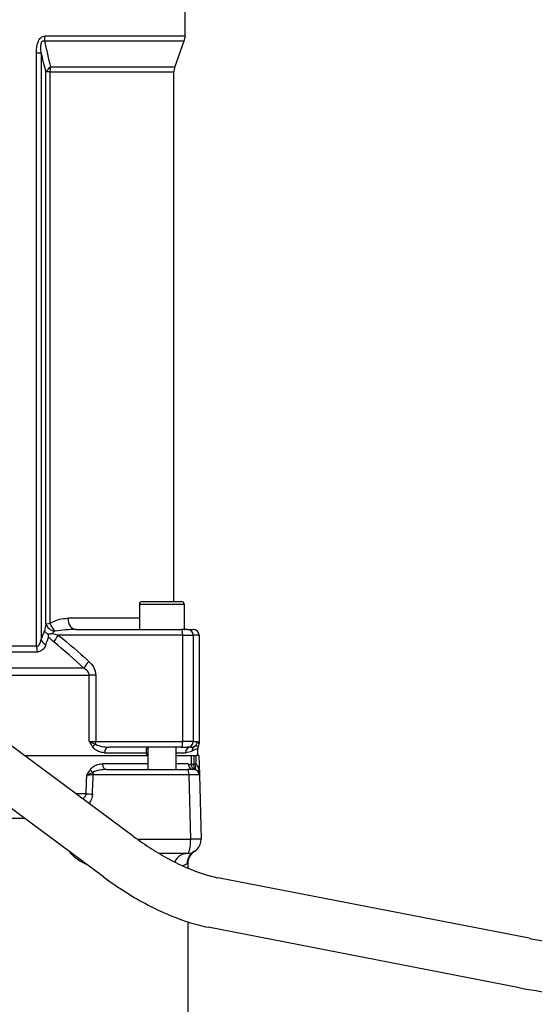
# Model space of a CAD drawing. Header units: millimetres. Extents: x -309 to 8091, y -6405 to -465.
# Tile 40 of 58: x 2622 to 2806, y -2511 to -2159. Entities that reach past the tile are written whole.
import ezdxf

# ---------------------------------------------------------------- set-up
doc = ezdxf.new("R2010")
doc.units = ezdxf.units.MM
doc.header["$LTSCALE"] = 20
doc.layers.add('02-LINIE-035', color=2, linetype='CONTINUOUS')

msp = doc.modelspace()

# ---------------------------------------------------------------- linework, layer by layer
at = {"layer": '02-LINIE-035'}
for p, q in [((2681.26, -2165.11), (2681.26, -2131)), ((2681.26, -2165.11), (2631.2, -2165.11)), ((2631.01, -2166.82), (2680.96, -2166.82)), ((2677.56, -2176.16), (2680.96, -2166.82)), ((2628.14, -2383), (2628.14, -2171.03)), ((2628.14, -2171.03), (2629.84, -2171.03)), ((2629.84, -2171.03), (2629.84, -2380.58)), ((2677.56, -2176.16), (2633.16, -2176.16)), ((2632.96, -2177.87), (2631.55, -2177.87)), ((2631.55, -2375.12), (2631.55, -2177.87)), ((2632.96, -2177.87), (2677.26, -2177.87)), ((2632.96, -2177.87), (2632.96, -2374.76)), ((2677.26, -2367), (2677.26, -2177.87)), ((2662.86, -2450.9), (2437.25, -2283.79)), ((2652.14, -2465.36), (2426.53, -2298.25)), ((2664.94, -2368), (2680.94, -2368)), ((2664.94, -2368), (2664.94, -2377)), ((2665.94, -2367), (2679.94, -2367)), ((2680.94, -2368), (2680.94, -2377)), ((2664.94, -2373), (2639.39, -2373)), ((2680.43, -2379), (2635.91, -2379)), ((2642.22, -2377), (2679.91, -2377)), ((2682.13, -2377), (2679.91, -2377)), ((2680.43, -2379), (2684.13, -2379)), ((2680.43, -2417), (2680.43, -2379)), ((2682.13, -2377), (2684.26, -2377)), ((2686.26, -2379), (2684.13, -2379)), ((2684.13, -2379), (2684.13, -2417)), ((2686.26, -2379), (2686.26, -2417.67)), ((2628.14, -2383), (2600.41, -2383)), ((2600.61, -2384.97), (2628.46, -2384.97)), ((2645.08, -2390.85), (2581.79, -2390.85)), ((2585.11, -2393.31), (2647.04, -2393.31)), ((2647.04, -2417), (2647.04, -2393.31)), ((2649.34, -2393.31), (2647.04, -2393.31)), ((2649.34, -2393.31), (2649.34, -2417)), ((2647.04, -2417), (2649.34, -2417)), ((2649.34, -2417), (2680.43, -2417)), ((2679.91, -2419), (2654.02, -2419)), ((2667.94, -2419.01), (2667.94, -2426.47)), ((2677.94, -2419), (2677.94, -2427)), ((2679.91, -2419), (2682.13, -2419)), ((2684.13, -2417), (2680.43, -2417)), ((2683.35, -2419), (2682.13, -2419)), ((2684.13, -2417), (2685.63, -2417)), ((2623.84, -2422), (2667.46, -2422)), ((2623.84, -2422), (2667.94, -2422)), ((2652.5, -2421), (2667.46, -2421)), ((2667.46, -2421), (2667.46, -2422)), ((2677.94, -2421), (2681.41, -2421)), ((2677.94, -2422), (2683.52, -2422)), ((2677.94, -2422), (2683.52, -2422)), ((2683.52, -2422), (2684.5, -2422)), ((2684.5, -2422), (2685.18, -2422)), ((2685.26, -2425.15), (2685.18, -2422)), ((2686.18, -2422), (2685.18, -2422)), ((2685.76, -2422), (2685.76, -2419.61)), ((2686.18, -2422), (2686.36, -2428.94)), ((2667.94, -2425), (2651.71, -2425)), ((2682.41, -2425), (2677.94, -2425)), ((2682.66, -2428.94), (2648.41, -2428.94)), ((2653.22, -2427), (2682.14, -2427)), ((2684.36, -2427), (2682.14, -2427)), ((2683.26, -2451.86), (2682.66, -2428.94)), ((2686.36, -2428.94), (2686.96, -2451.86)), ((2645.9, -2435.66), (2642.28, -2435.66)), ((2457.79, -2444.4), (2623.84, -2444.4)), ((2664.18, -2451.86), (2683.26, -2451.86)), ((2681.97, -2457), (2672.02, -2457)), ((2682.26, -2460.49), (2681.99, -2460.65)), ((2682.26, -2460.49), (2682.26, -2462.23)), ((2804.16, -2487.28), (2692.94, -2465.64)), ((2682.26, -2481.43), (2682.26, -2513.5)), ((2800.72, -2504.95), (2689.5, -2483.31))]:
    msp.add_line(p, q, dxfattribs=at)
for centre, radius, start, end in [((2676.26, -2165.11), 5, 340, 0), ((2682.26, -2177.87), 5, 160, 180), ((2665.94, -2368), 1, 90, 180), ((2679.94, -2368), 1, 0, 90), ((2681.26, -2373), 4, 265.4199, 270), ((2687.76, -2419.61), 2, 151.0569, 180.0002), ((2684.36, -2429.05), 4, 76.9921, 88.2702), ((2684.36, -2429), 2, 1.5, 90), ((2681.97, -2452), 5, 270, 1.5)]:
    msp.add_arc(centre, radius, start, end, dxfattribs=at)
for centre, major_axis, ratio, start_param, end_param in [((2628.08, -2165.11), (0, -5), 0.62357, 1.22173, 1.570796), ((2636.25, -2177.87), (4.84, 1.25), 0.564656, 2.108788, 2.714303), ((2636.25, -2177.87), (0, 5), 0.656615, 1.22173, 1.570796), ((2642.22, -2373), (0, -4), 0.706433, 4.712389, 6.283185), ((2633.46, -2379), (0, 6), 0.417529, 0.867648, 1.311563), ((2635.31, -2375.12), (3.77, -1.33), 0.675738, 3.624077, 4.742024), ((2635.59, -2374.76), (2.02, -3.45), 0.600795, 4.374589, 5.255159), ((2637.22, -2379), (-3.54, 0), 0.564899, 5.580037, 5.972839), ((2637.21, -2379), (-3.12, -3.91), 0.205021, 4.874494, 5.546274), ((2679.91, -2379), (0, 2), 0.258819, 4.712389, 6.283185), ((2682.13, -2379), (0, 2), 0.999657, 4.712389, 6.283185), ((2684.26, -2379), (2, 0), 0.999657, 0, 1.570796), ((2630.55, -2383), (0, 4), 0.600636, 1.570796, 2.086345), ((2633.6, -2380.58), (-3.74, 1.41), 0.695306, 0.495962, 1.225194), ((2648.16, -2388.38), (-3.37, -3.69), 0.193992, 4.887938, 5.605783), ((2649.72, -2418.95), (1.61, 1.18), 0.530864, 1.463735, 2.197776), ((2648.82, -2417), (0, 2), 0.258819, 4.201538, 4.712389), ((2654.02, -2421), (0, 2), 0.758102, 0, 1.570796), ((2679.91, -2417), (0, -2), 0.258819, 0, 1.570796), ((2683.35, -2421), (0, 2), 0.968372, 0, 1.570796), ((2682.13, -2417), (0, -2), 0.999657, 0, 1.570796), ((2685.65, -2420.45), (-0.89, 1.79), 0.981214, 0.068658, 1.115762), ((2683.63, -2417), (0, 2), 0.999657, 3.671679, 4.712389), ((2548.26, -1470.27), (0, -5289.1), 0.025997, 1.389288, 1.38987), ((2548.26, -1470.3), (0, -5289.1), 0.026186, 1.389288, 1.389875), ((2653.22, -2425), (0, -2), 0.752394, 4.712389, 6.283185), ((2684.36, -2425), (0, -2), 0.975656, 4.712389, 6.283185), ((2683.32, -2425), (0, 0.99), 0.180612, 4.557232, 4.686045), ((2684.49, -2425.02), (-1, 0.005), 0.026177, 0.181571, 1.570922), ((2684.48, -2425.15), (-1, 0.028), 0.153025, 0.183781, 1.571252), ((2684.3, -2424.99), (0.03, 1.99), 0.093877, 4.558013, 4.686164), ((2685.26, -2425.1), (-0.45, -1.95), 0.005894, 0.052915, 1.545288), ((2548.26, 2265.4), (35.61, -5441.86), 0.024405, 0.527732, 0.530157), ((2649.14, -2428.99), (-4.31, -0.07), 0.0137, 4.882967, 5.483053), ((2648.8, -2427.07), (-1.61, 1.19), 0.52466, 0.951527, 1.673373), ((2546.97, 2265.27), (36.91, -5441.86), 0.025292, 0.527721, 0.530212), ((2647.89, -2429), (0, 2), 0.258819, 4.738569, 5.214206), ((2682.14, -2429), (0, 2), 0.258819, 4.738569, 6.283185), ((2681.36, -2429), (-5, -0.05), 0.008031, 3.141719, 4.45019), ((2685.04, -2426.07), (-0.295, -0.955), 0.808217, 0.016769, 0.089933), ((2685.46, -2424.81), (0.77, 2.2), 0.828928, 3.178562, 3.22313), ((2686.5, -2424.93), (1.7, 2.1), 0.192979, 3.185805, 3.227461), ((2686.5, -2424.93), (1.7, 2.1), 0.192979, 3.232154, 3.232163), ((2686.5, -2424.93), (1.7, 2.1), 0.192979, 3.227674, 3.232154), ((2649.45, -2435.66), (-5, 0.18), 0.036867, 0.78178, 1.310259), ((2681.97, -2452), (0, -5), 0.258819, 0, 1.596976), ((2681.97, -2452), (5, 0.13), 0.020082, 0, 1.308471), ((2681.97, -2462), (0, 5), 0.961909, 0, 1.16703), ((2686.98, -2460.65), (-2.51, 4.33), 0.997274, 0, 1.047153)]:
    msp.add_ellipse(centre, major_axis=major_axis, ratio=ratio, start_param=start_param, end_param=end_param, dxfattribs=at)
for points, knots in [([(2628.14, -2171.03), (2628.14, -2169.72), (2628.25, -2168.38), (2628.7, -2167.2), (2628.7, -2167.19), (2628.71, -2167.17), (2628.71, -2167.16), (2628.93, -2166.58), (2629.26, -2166.03), (2629.68, -2165.67), (2629.69, -2165.66), (2629.7, -2165.65), (2629.71, -2165.65), (2630.14, -2165.28), (2630.67, -2165.11), (2631.2, -2165.11)], [0, 0, 0, 0, 0.4944, 0.4944, 0.4944, 0.5, 0.5, 0.5, 0.744851, 0.744851, 0.744851, 0.75, 0.75, 0.75, 1, 1, 1, 1]), ([(2629.84, -2171.03), (2629.78, -2170.39), (2629.73, -2169.75), (2629.74, -2169.09), (2629.74, -2168.72), (2629.77, -2168.34), (2629.83, -2167.96), (2629.84, -2167.88), (2629.86, -2167.79), (2629.88, -2167.71), (2629.91, -2167.57), (2629.95, -2167.43), (2630, -2167.3), (2630.03, -2167.22), (2630.07, -2167.15), (2630.1, -2167.09), (2630.14, -2167.02), (2630.19, -2166.97), (2630.23, -2166.92), (2630.24, -2166.9), (2630.26, -2166.89), (2630.27, -2166.88), (2630.33, -2166.83), (2630.41, -2166.78), (2630.48, -2166.76), (2630.54, -2166.74), (2630.6, -2166.73), (2630.66, -2166.73), (2630.74, -2166.74), (2630.81, -2166.75), (2630.89, -2166.78), (2630.93, -2166.79), (2630.97, -2166.81), (2631.01, -2166.82)], [0, 0, 0, 0, 0.3701426, 0.3701426, 0.3701426, 0.5829279, 0.5829279, 0.5829279, 0.6308234, 0.6308234, 0.6308234, 0.7113576, 0.7113576, 0.7113576, 0.7555012, 0.7555012, 0.7555012, 0.7985446, 0.7985446, 0.7985446, 0.80792, 0.80792, 0.80792, 0.8638676, 0.8638676, 0.8638676, 0.9084075, 0.9084075, 0.9084075, 0.9676844, 0.9676844, 0.9676844, 0.9999998, 0.9999998, 0.9999998, 0.9999998]), ([(2632.96, -2374.76), (2634.01, -2374.13), (2635.09, -2373.71), (2636.17, -2373.43), (2637.24, -2373.14), (2638.32, -2373), (2639.39, -2373)], [0, 0, 0, 0, 0.5, 0.5, 0.5, 1, 1, 1, 1]), ([(2631.55, -2375.12), (2631.66, -2375.06), (2631.79, -2375), (2631.95, -2374.95), (2632.22, -2374.87), (2632.57, -2374.81), (2632.96, -2374.76)], [0, 0, 0, 0, 0.375273, 0.375273, 0.375273, 1, 1, 1, 1]), ([(2632.34, -2378.66), (2632.03, -2378.49), (2631.77, -2378.31), (2631.33, -2377.9), (2631.16, -2377.69), (2631.04, -2377.46), (2631.04, -2377.46), (2631.04, -2377.46)], [0.0000014, 0.0000014, 0.0000014, 0.0000014, 0.1219598, 0.1219598, 0.2431861, 0.2431861, 0.2444592, 0.2444592, 0.2444592, 0.2444592]), ([(2632.34, -2378.66), (2632.56, -2378.62), (2632.8, -2378.57), (2633.05, -2378.53), (2633.17, -2378.51), (2633.31, -2378.48), (2633.44, -2378.46), (2633.51, -2378.45), (2633.57, -2378.44), (2633.64, -2378.42), (2633.68, -2378.42), (2633.72, -2378.41), (2633.76, -2378.4), (2633.79, -2378.4), (2633.83, -2378.38), (2633.85, -2378.39)], [0.0000003, 0.0000003, 0.0000003, 0.0000003, 0.4896519, 0.4896519, 0.4896519, 0.7448259, 0.7448259, 0.7448259, 0.872413, 0.872413, 0.872413, 0.9481701, 0.9481701, 0.9481701, 1, 1, 1, 1]), ([(2632.48, -2379.6), (2632.48, -2379.6), (2632.48, -2379.6), (2632.41, -2379.28), (2632.36, -2378.97), (2632.34, -2378.66)], [0.0000004, 0.0000004, 0.0000004, 0.0000004, 0.013428, 0.013428, 1, 1, 1, 1]), ([(2633.85, -2378.39), (2634.45, -2378.66), (2635.09, -2378.8), (2635.71, -2378.95), (2635.78, -2378.97), (2635.85, -2378.98), (2635.91, -2379)], [0.0008261, 0.0008261, 0.0008261, 0.0008261, 0.904672, 0.904672, 0.904672, 1, 1, 1, 1]), ([(2634.86, -2377.58), (2634.77, -2377.6), (2634.7, -2377.62), (2634.62, -2377.65), (2634.59, -2377.66), (2634.55, -2377.68), (2634.52, -2377.7)], [0, 0, 0, 0, 0.655095, 0.655095, 0.655095, 1, 1, 1, 1]), ([(2642.22, -2377), (2640.98, -2377), (2639.75, -2377.04), (2638.51, -2377.14), (2637.3, -2377.23), (2636.07, -2377.37), (2634.86, -2377.58)], [0, 0, 0, 0, 0.50488, 0.50488, 0.50488, 1, 1, 1, 1]), ([(2628.14, -2383), (2628.68, -2383), (2629.06, -2382.6), (2629.31, -2382.14), (2629.56, -2381.68), (2629.72, -2381.14), (2629.84, -2380.58)], [0, 0, 0, 0, 0.5, 0.5, 0.5, 1, 1, 1, 1]), ([(2631.41, -2382.55), (2631.18, -2383.21), (2630.84, -2383.8), (2630.36, -2384.24), (2629.87, -2384.69), (2629.23, -2384.97), (2628.46, -2384.97)], [0, 0, 0, 0, 0.5, 0.5, 0.5, 1, 1, 1, 1]), ([(2647.04, -2393.31), (2647.04, -2393.13), (2647.01, -2392.95), (2646.96, -2392.78), (2646.87, -2392.51), (2646.72, -2392.26), (2646.55, -2392.04), (2646.46, -2391.92), (2646.36, -2391.81), (2646.25, -2391.71), (2645.9, -2391.37), (2645.5, -2391.09), (2645.08, -2390.85)], [0, 0, 0, 0, 0.155563, 0.155563, 0.155563, 0.407438, 0.407438, 0.407438, 0.542309, 0.542309, 0.542309, 1, 1, 1, 1]), ([(2648.27, -2418.95), (2647.83, -2418.35), (2647.44, -2417.68), (2647.05, -2417.01), (2647.05, -2417), (2647.04, -2417), (2647.04, -2417)], [0, 0, 0, 0, 0.995215, 0.995215, 0.995215, 1, 1, 1, 1]), ([(2647.04, -2417), (2647.04, -2417), (2647.05, -2417), (2647.05, -2417), (2647.22, -2417.08), (2647.39, -2417.17), (2647.57, -2417.25), (2647.75, -2417.33), (2647.94, -2417.42), (2648.14, -2417.5), (2648.5, -2417.66), (2648.88, -2417.81), (2649.27, -2417.97)], [0, 0, 0, 0, 0.004938, 0.004938, 0.004938, 0.2633, 0.2633, 0.2633, 0.519574, 0.519574, 0.519574, 1, 1, 1, 1]), ([(2652.5, -2421), (2651.76, -2421), (2651.01, -2420.84), (2650.29, -2420.53), (2649.57, -2420.21), (2648.84, -2419.74), (2648.27, -2418.95)], [0, 0, 0, 0, 0.499277, 0.499277, 0.499277, 1, 1, 1, 1]), ([(2649.27, -2417.97), (2649.98, -2418.41), (2650.76, -2418.61), (2651.53, -2418.76), (2651.56, -2418.77), (2651.58, -2418.77), (2651.61, -2418.78), (2652.41, -2418.93), (2653.21, -2419), (2654.02, -2419)], [0, 0, 0, 0, 0.483771, 0.483771, 0.483771, 0.5, 0.5, 0.5, 1, 1, 1, 1]), ([(2667.46, -2421), (2667.46, -2420.98), (2667.46, -2420.96), (2667.46, -2420.83), (2667.46, -2420.72), (2667.45, -2420.47), (2667.44, -2420.33), (2667.44, -2420.01), (2667.44, -2419.81), (2667.51, -2419.4), (2667.6, -2419.2), (2667.83, -2419.03), (2667.93, -2419), (2668.04, -2419)], [0.7699377, 0.7699377, 0.7699377, 0.7699377, 0.776967, 0.776967, 0.8231163, 0.8231163, 0.8872727, 0.8872727, 0.9965058, 0.9965058, 1.1407572, 1.1407572, 1.2148424, 1.2148424, 1.2148424, 1.2148424]), ([(2683.35, -2419), (2683.48, -2419), (2683.61, -2418.99), (2683.73, -2418.97), (2684.07, -2418.93), (2684.37, -2418.84), (2684.64, -2418.72)], [0, 0, 0, 0, 0.26442, 0.26442, 0.26442, 1, 1, 1, 1]), ([(2684.64, -2418.72), (2685.04, -2418.55), (2685.36, -2418.57), (2685.82, -2418.63), (2685.96, -2418.67), (2686.01, -2418.64)], [0, 0, 0, 0, 0.5, 0.5, 1, 1, 1, 1]), ([(2685.63, -2417), (2685.64, -2417), (2685.66, -2417), (2685.68, -2417.01), (2685.71, -2417.04), (2685.75, -2417.09), (2685.79, -2417.15), (2685.8, -2417.18), (2685.82, -2417.21), (2685.84, -2417.25), (2685.87, -2417.32), (2685.91, -2417.4), (2685.95, -2417.47), (2685.99, -2417.56), (2686.04, -2417.63), (2686.08, -2417.68), (2686.12, -2417.73), (2686.17, -2417.74), (2686.21, -2417.72), (2686.23, -2417.71), (2686.24, -2417.69), (2686.26, -2417.67)], [0, 0, 0, 0, 0.078025, 0.078025, 0.078025, 0.251552, 0.251552, 0.251552, 0.333332, 0.333332, 0.333332, 0.503124, 0.503124, 0.503124, 0.715884, 0.715884, 0.715884, 0.919508, 0.919508, 0.919508, 1, 1, 1, 1]), ([(2686.01, -2418.64), (2686.09, -2418.49), (2686.15, -2418.34), (2686.24, -2418.01), (2686.26, -2417.84), (2686.26, -2417.67)], [0.0000018, 0.0000018, 0.0000018, 0.0000018, 0.0506397, 0.0506397, 0.101278, 0.101278, 0.101278, 0.101278]), ([(2685.76, -2419.61), (2685.76, -2419.54), (2685.59, -2419.59), (2684.89, -2419.89), (2684.37, -2420.1), (2683.68, -2420.45)], [0, 0, 0, 0, 0.5, 0.5, 1, 1, 1, 1]), ([(2647.36, -2427.07), (2647.95, -2426.26), (2648.69, -2425.79), (2649.44, -2425.47), (2650.18, -2425.15), (2650.95, -2425), (2651.71, -2425)], [0, 0, 0, 0, 0.5, 0.5, 0.5, 1, 1, 1, 1]), ([(2684.76, -2427.03), (2684.54, -2426.96), (2684.33, -2426.85), (2684.14, -2426.69), (2683.99, -2426.55), (2683.85, -2426.38), (2683.75, -2426.18), (2683.67, -2426.04), (2683.6, -2425.88), (2683.56, -2425.71), (2683.52, -2425.53), (2683.5, -2425.34), (2683.5, -2425.15)], [0, 0, 0, 0, 0.31749, 0.31749, 0.31749, 0.588541, 0.588541, 0.588541, 0.78817, 0.78817, 0.78817, 1, 1, 1, 1]), ([(2684.82, -2427.04), (2684.81, -2427.04), (2684.81, -2427.04), (2684.81, -2427.04), (2684.72, -2426.99), (2684.65, -2426.82), (2684.59, -2426.55), (2684.55, -2426.36), (2684.51, -2426.12), (2684.49, -2425.86), (2684.48, -2425.68), (2684.47, -2425.49), (2684.48, -2425.3)], [0, 0, 0, 0, 0.010631, 0.010631, 0.010631, 0.469929, 0.469929, 0.469929, 0.790488, 0.790488, 0.790488, 1, 1, 1, 1]), ([(2685.26, -2425.15), (2685.39, -2425.24), (2685.49, -2425.37), (2685.58, -2425.5), (2685.63, -2425.58), (2685.68, -2425.68), (2685.73, -2425.77), (2685.77, -2425.85), (2685.81, -2425.93), (2685.84, -2426.01), (2685.93, -2426.24), (2686.01, -2426.47), (2686.07, -2426.71), (2686.09, -2426.8), (2686.12, -2426.9), (2686.14, -2426.99), (2686.25, -2427.49), (2686.31, -2427.99), (2686.34, -2428.49), (2686.35, -2428.64), (2686.36, -2428.78), (2686.36, -2428.93), (2686.36, -2428.93), (2686.36, -2428.94), (2686.36, -2428.94)], [0, 0, 0, 0, 0.113513, 0.113513, 0.113513, 0.189586, 0.189586, 0.189586, 0.254662, 0.254662, 0.254662, 0.43713, 0.43713, 0.43713, 0.51001, 0.51001, 0.51001, 0.886361, 0.886361, 0.886361, 0.99687, 0.99687, 0.99687, 1, 1, 1, 1]), ([(2646.14, -2429), (2646.14, -2428.99), (2646.14, -2428.99), (2646.14, -2428.99), (2646.54, -2428.33), (2646.93, -2427.67), (2647.36, -2427.07)], [0, 0, 0, 0, 0.004863, 0.004863, 0.004863, 1, 1, 1, 1]), ([(2648.35, -2428.03), (2647.96, -2428.19), (2647.58, -2428.34), (2647.22, -2428.5), (2647.03, -2428.58), (2646.84, -2428.66), (2646.67, -2428.74), (2646.49, -2428.83), (2646.31, -2428.91), (2646.15, -2428.99), (2646.14, -2428.99), (2646.14, -2428.99), (2646.14, -2429)], [0, 0, 0, 0, 0.481133, 0.481133, 0.481133, 0.737054, 0.737054, 0.737054, 0.994978, 0.994978, 0.994978, 1, 1, 1, 1]), ([(2653.22, -2427), (2652.39, -2427), (2651.57, -2427.07), (2650.75, -2427.22), (2650.72, -2427.22), (2650.69, -2427.23), (2650.67, -2427.23), (2649.88, -2427.38), (2649.07, -2427.58), (2648.35, -2428.03)], [0, 0, 0, 0, 0.5, 0.5, 0.5, 0.516276, 0.516276, 0.516276, 1, 1, 1, 1]), ([(2667.94, -2426.47), (2667.94, -2426.67), (2668, -2426.82), (2668.16, -2426.96), (2668.25, -2427), (2668.35, -2427)], [0.2916394, 0.2916394, 0.2916394, 0.2916394, 0.4374771, 0.4374771, 0.5300859, 0.5300859, 0.5300859, 0.5300859]), ([(2686.03, -2427.89), (2686.05, -2427.92), (2686.06, -2427.94), (2686.07, -2427.96), (2686.22, -2428.21), (2686.31, -2428.46), (2686.34, -2428.71), (2686.35, -2428.79), (2686.36, -2428.86), (2686.36, -2428.94), (2686.36, -2428.94), (2686.36, -2428.94), (2686.36, -2428.94)], [0.4825876, 0.4825876, 0.4825876, 0.4825876, 0.5151642, 0.5151642, 0.5151642, 0.8876758, 0.8876758, 0.8876758, 0.9972383, 0.9972383, 0.9972383, 1, 1, 1, 1]), ([(2644.73, -2437.47), (2644.8, -2437.41), (2644.88, -2437.35), (2644.95, -2437.29), (2645.14, -2437.12), (2645.33, -2436.93), (2645.49, -2436.71), (2645.6, -2436.55), (2645.7, -2436.38), (2645.78, -2436.19), (2645.85, -2436.02), (2645.89, -2435.84), (2645.9, -2435.66)], [0.378525, 0.378525, 0.378525, 0.378525, 0.461269, 0.461269, 0.461269, 0.6868713, 0.6868713, 0.6868713, 0.8517318, 0.8517318, 0.8517318, 1, 1, 1, 1]), ([(2662.86, -2450.9), (2664.95, -2452.45), (2667.09, -2453.92), (2671.37, -2456.65), (2673.52, -2457.9), (2677.75, -2460.17), (2679.85, -2461.19), (2683.9, -2462.94), (2685.86, -2463.68), (2689.58, -2464.87), (2691.33, -2465.32), (2692.94, -2465.64)], [0, 0, 0, 0, 0.1570796, 0.1570796, 0.3141593, 0.3141593, 0.4712389, 0.4712389, 0.6283185, 0.6283185, 0.7853982, 0.7853982, 0.7853982, 0.7853982]), ([(2646.24, -2460.99), (2645.93, -2460.87), (2645.61, -2460.73), (2645.29, -2460.58), (2644.8, -2460.35), (2644.31, -2460.09), (2643.82, -2459.8), (2643.8, -2459.79), (2643.78, -2459.78), (2643.76, -2459.76), (2642.54, -2459.02), (2641.34, -2458.08), (2640.32, -2456.83), (2640.3, -2456.81), (2640.28, -2456.78), (2640.26, -2456.76), (2640.15, -2456.62), (2640.03, -2456.47), (2639.92, -2456.31)], [0.3348703, 0.3348703, 0.3348703, 0.3348703, 0.3979035, 0.3979035, 0.3979035, 0.4958712, 0.4958712, 0.4958712, 0.5, 0.5, 0.5, 0.7457024, 0.7457024, 0.7457024, 0.75, 0.75, 0.75, 0.7780402, 0.7780402, 0.7780402, 0.7780402]), ([(2684.57, -2456.27), (2684.13, -2456.55), (2683.72, -2456.91), (2683.05, -2457.73), (2682.78, -2458.2), (2682.4, -2459.19), (2682.29, -2459.73), (2682.26, -2460.33), (2682.26, -2460.41), (2682.26, -2460.49)], [0.0050179, 0.0050179, 0.0050179, 0.0050179, 0.1626325, 0.1626325, 0.3222591, 0.3222591, 0.48169, 0.48169, 0.5042975, 0.5042975, 0.5042975, 0.5042975]), ([(2652.14, -2465.36), (2654.57, -2467.16), (2657.05, -2468.87), (2662.07, -2472.06), (2664.6, -2473.55), (2669.67, -2476.26), (2672.21, -2477.49), (2677.25, -2479.67), (2679.75, -2480.62), (2684.68, -2482.2), (2687.12, -2482.84), (2689.5, -2483.31)], [0, 0, 0, 0, 0.1570796, 0.1570796, 0.3141593, 0.3141593, 0.4712389, 0.4712389, 0.6283185, 0.6283185, 0.7853982, 0.7853982, 0.7853982, 0.7853982]), ([(2804.16, -2487.28), (2805.98, -2487.64), (2807.99, -2487.97), (2812.29, -2488.58), (2814.59, -2488.86), (2819.4, -2489.33), (2821.91, -2489.54), (2827.09, -2489.86), (2829.75, -2489.99), (2835.15, -2490.15), (2837.88, -2490.2), (2840.62, -2490.2)], [0, 0, 0, 0, 0.1570796, 0.1570796, 0.3141593, 0.3141593, 0.4712389, 0.4712389, 0.6283185, 0.6283185, 0.7853982, 0.7853982, 0.7853982, 0.7853982]), ([(2800.72, -2504.95), (2802.89, -2505.38), (2805.2, -2505.76), (2810.04, -2506.44), (2812.58, -2506.75), (2817.85, -2507.27), (2820.58, -2507.49), (2826.16, -2507.84), (2829.01, -2507.97), (2834.78, -2508.15), (2837.7, -2508.2), (2840.62, -2508.2)], [0, 0, 0, 0, 0.1570796, 0.1570796, 0.3141593, 0.3141593, 0.4712389, 0.4712389, 0.6283185, 0.6283185, 0.7853982, 0.7853982, 0.7853982, 0.7853982])]:
    msp.add_open_spline(points, degree=3, knots=knots, dxfattribs=at)
for points in [[(2631.01, -2166.82), (2631.71, -2169.97), (2632.43, -2173.08), (2633.16, -2176.16)], [(2631.55, -2177.87), (2630.97, -2175.61), (2630.4, -2173.33), (2629.84, -2171.03)], [(2629.84, -2380.58), (2630.24, -2379.53), (2630.64, -2378.49), (2631.04, -2377.46)], [(2632.48, -2379.6), (2632.12, -2380.58), (2631.76, -2381.56), (2631.41, -2382.55)], [(2634.36, -2381.46), (2633.68, -2380.91), (2633.03, -2380.31), (2632.48, -2379.6)], [(2635.91, -2379), (2639.67, -2381.99), (2643.31, -2385.13), (2646.86, -2388.38)], [(2645.08, -2390.85), (2641.6, -2387.61), (2638.03, -2384.46), (2634.36, -2381.46)], [(2646.86, -2388.38), (2648.25, -2389.65), (2649.34, -2391.38), (2649.34, -2393.31)], [(2683.68, -2420.45), (2683.06, -2420.76), (2682.31, -2421), (2681.41, -2421)], [(2682.41, -2425), (2682.81, -2425), (2683.17, -2425.06), (2683.5, -2425.15)], [(2648.16, -2435.79), (2648.12, -2437.01), (2647.64, -2438.13), (2646.94, -2439.11)], [(2684.47, -2456.32), (2684.57, -2456.27), (2684.61, -2456.25), (2684.61, -2456.25)], [(2681.99, -2460.65), (2681.69, -2460.83), (2681.16, -2461.13), (2680.41, -2461.41)]]:
    msp.add_open_spline(points, degree=3, dxfattribs=at)

doc.saveas('drawing.dxf')
